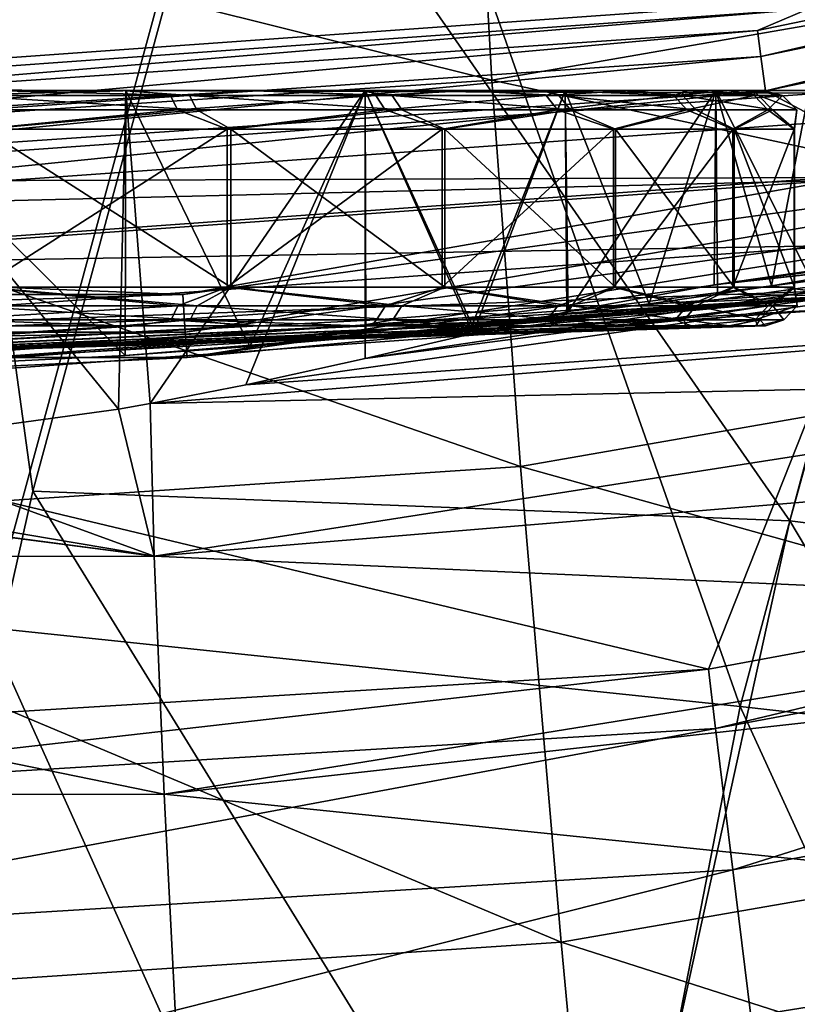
# Model space of a CAD drawing. Header units: metres. Extents: x -105 to 105, y -117 to 62.
# Tile 228 of 256: x 1.14 to 3.14, y -25.89 to -23.35. Entities that reach past the tile are written whole.
import ezdxf

# ---------------------------------------------------------------- set-up
doc = ezdxf.new("R2010")
doc.units = ezdxf.units.M
doc.layers.add('solid_509432_AD150_SW0001', color=7, linetype='CONTINUOUS')
doc.layers.add('solid_509432_AD150_SW0001_01', color=7, linetype='CONTINUOUS')

msp = doc.modelspace()

# ---------------------------------------------------------------- linework, layer by layer
at = {"layer": 'solid_509432_AD150_SW0001'}
for points in [[(1.054143, -24.916828, -12.975058), (1.867287, -21.92874, -13.026468), (-1.867697, -21.926886, -13.0265)], [(3.034908, -23.380598, 48.595104), (0, -23.65522, 48.517746), (0, -23.588192, 48.595104)], [(3.034908, -23.380598, 48.595104), (3.044035, -23.447001, 48.517746), (0, -23.65522, 48.517746)], [(3.044035, -23.447001, 48.517746), (0, -23.744352, 48.467426), (0, -23.65522, 48.517746)], [(3.197893, -23.541838, 46.662922), (0, -23.529831, 46.700001), (0, -23.770555, 46.662922)], [(3.229091, -23.75882, 46.554565), (0, -23.770555, 46.662922), (0, -23.989769, 46.554565)], [(3.254173, -23.933268, 46.385056), (0, -23.989769, 46.554565), (0, -24.16601, 46.385056)], [(3.270795, -24.048882, 46.170223), (0, -24.16601, 46.385056), (0, -24.282812, 46.170223)], [(1.567895, -24.221807, 48.63723), (0, -24.297359, 48.752617), (-1.567895, -24.221807, 48.63723)], [(2.908914, -25.024267, 22.972094), (0, -24.329254, 45.930386), (0, -25.201939, 22.972094)], [(1.482919, -24.73332, 60.026112), (-1.476797, -24.73494, 60.028786), (-1.391588, -24.354956, 58.887001)], [(1.482919, -24.73332, 60.026112), (-1.391588, -24.354956, 58.887001), (-0.703309, -24.44894, 59.12299)], [(1.509382, -25.345251, 61.112061), (-1.503172, -25.347099, 61.114052), (-1.476797, -24.73494, 60.028786)], [(1.482919, -24.73332, 60.026112), (1.509382, -25.345251, 61.112061), (-1.476797, -24.73494, 60.028786)], [(0, -25.355053, 21.834509), (2.908914, -25.024267, 22.972094), (0, -25.201939, 22.972094)], [(2.927549, -25.176245, 21.834509), (0, -25.355053, 21.834509), (0, -25.721998, 20.746897)], [(1.550176, -26.152752, 62.061127), (-1.543805, -26.154625, 62.062462), (-1.503172, -25.347099, 61.114052)], [(1.509382, -25.345251, 61.112061), (1.550176, -26.152752, 62.061127), (-1.503172, -25.347099, 61.114052)], [(2.972207, -25.540462, 20.746897), (0, -25.721998, 20.746897), (0, -26.289343, 19.749065)]]:
    msp.add_3dface(points, dxfattribs=at)
at = {"layer": 'solid_509432_AD150_SW0001_01'}
for points in [[(1.560201, 19.454649, 71.878479), (-0.001912, 19.454506, 71.878471), (0, -90.568039, 71.879997)], [(1.560201, 19.454649, 71.878479), (0, -90.568039, 71.879997), (6.716792, -90.563103, 71.851799)], [(3.113525, 19.27993, 71.87394), (1.560201, 19.454649, 71.878479), (6.716792, -90.563103, 71.851799)], [(4.649279, 18.989752, 71.866493), (3.113525, 19.27993, 71.87394), (6.716792, -90.563103, 71.851799)], [(0, -16.070114, -16.014524), (1.702939, -22.604351, -15.896613), (1.171235, -24.565695, -15.861222)], [(0, -16.070114, -16.014524), (1.171235, -24.565695, -15.861222), (0.74289, -26.477938, -15.826716)], [(1.476007, -20.994768, 46.700001), (-1.476007, -20.994768, 46.700001), (0, -23.529831, 46.700001)], [(1.476007, -20.994768, 46.700001), (0, -23.529831, 46.700001), (3.160624, -23.303995, 46.700001)], [(2.990987, -25.119766, -12.855648), (1.867287, -21.92874, -13.026468), (1.054143, -24.916828, -12.975058)], [(2.990987, -25.119766, -12.855648), (3.758885, -22.245178, -12.898571), (1.867287, -21.92874, -13.026468)], [(0, -23.551132, 48.690189), (2.797489, -21.99872, 55.395569), (2.838291, -21.978394, 55.467503)], [(3.166666, -23.324648, 48.690189), (0, -23.551132, 48.690189), (2.838291, -21.978394, 55.467503)], [(0, -23.551132, 48.690189), (2.745423, -22.018862, 55.331375), (2.797489, -21.99872, 55.395569)], [(0, -23.551132, 48.690189), (2.683679, -22.038151, 55.276779), (2.745423, -22.018862, 55.331375)], [(0, -23.551132, 48.690189), (2.614146, -22.05596, 55.233242), (2.683679, -22.038151, 55.276779)], [(0, -23.551132, 48.690189), (2.553955, -22.073238, 55.185501), (2.614146, -22.05596, 55.233242)], [(0, -23.551132, 48.690189), (2.516122, -22.091616, 55.118355), (2.553955, -22.073238, 55.185501)], [(0, -23.551132, 48.690189), (2.400264, -22.164988, 54.826954), (2.516122, -22.091616, 55.118355)], [(0, -23.551132, 48.690189), (2.250881, -22.238012, 54.551418), (2.400264, -22.164988, 54.826954)], [(0, -23.551132, 48.690189), (2.07053, -22.308815, 54.296093), (2.250881, -22.238012, 54.551418)], [(2.990987, -25.119766, -12.855648), (4.884105, -25.332384, -12.55035), (3.758885, -22.245178, -12.898571)], [(0, -23.551132, 48.690189), (1.862399, -22.375528, 54.0648), (2.07053, -22.308815, 54.296093)], [(3.74913, -22.364227, -15.809042), (3.118599, -24.641815, -15.771033), (1.702939, -22.604351, -15.896613)], [(5.042285, -24.881226, -15.508068), (3.118599, -24.641815, -15.771033), (3.74913, -22.364227, -15.809042)], [(0, -23.551132, 48.690189), (1.63015, -22.436407, 53.860714), (1.862399, -22.375528, 54.0648)], [(0, -23.551132, 48.690189), (1.377692, -22.489929, 53.686272), (1.63015, -22.436407, 53.860714)], [(0, -23.551132, 48.690189), (0.827902, -22.570164, 53.432644), (1.377692, -22.489929, 53.686272)], [(3.118599, -24.641815, -15.771033), (1.171235, -24.565695, -15.861222), (1.702939, -22.604351, -15.896613)], [(2.311, -22.774572, 20.807127), (2.351644, -23.508005, 19.22875), (0.00105, -22.921291, 20.831833)], [(4.752477, -23.090216, 19.193354), (2.351644, -23.508005, 19.22875), (2.311, -22.774572, 20.807127)], [(3.034908, -23.380598, 48.595104), (3.166666, -23.324648, 48.690189), (6.013282, -22.761684, 48.595104)], [(3.034908, -23.380598, 48.595104), (6.013282, -22.761684, 48.595104), (3.044035, -23.447001, 48.517746)], [(6.013282, -22.761684, 48.595104), (6.031366, -22.826227, 48.517746), (3.044035, -23.447001, 48.517746)], [(3.044035, -23.447001, 48.517746), (6.031366, -22.826227, 48.517746), (3.056172, -23.535303, 48.467426)], [(6.031366, -22.826227, 48.517746), (6.055414, -22.912054, 48.467426), (3.056172, -23.535303, 48.467426)], [(2.351644, -23.508005, 19.22875), (0.000586, -23.662607, 19.26162), (0.00105, -22.921291, 20.831833)], [(3.056172, -23.535303, 48.467426), (6.055414, -22.912054, 48.467426), (3.206673, -23.615896, 48.450001)], [(4.752477, -23.090216, 19.193354), (4.933266, -24.065207, 17.756025), (2.351644, -23.508005, 19.22875)], [(3.197893, -23.541838, 46.662922), (3.160624, -23.303995, 46.700001), (0, -23.529831, 46.700001)], [(0, -23.588192, 48.595104), (0, -23.551132, 48.690189), (3.166666, -23.324648, 48.690189)], [(3.034908, -23.380598, 48.595104), (0, -23.588192, 48.595104), (3.166666, -23.324648, 48.690189)], [(3.044035, -23.447001, 48.517746), (3.056172, -23.535303, 48.467426), (0, -23.744352, 48.467426)], [(2.351644, -23.508005, 19.22875), (2.425377, -24.502096, 17.801447), (0.000586, -23.662607, 19.26162)], [(4.933266, -24.065207, 17.756025), (2.425377, -24.502096, 17.801447), (2.351644, -23.508005, 19.22875)], [(3.056172, -23.535303, 48.467426), (3.206673, -23.615896, 48.450001), (0, -23.84511, 48.450001)], [(3.056172, -23.535303, 48.467426), (0, -23.84511, 48.450001), (0, -23.744352, 48.467426)], [(1.391582, -24.354958, 58.887005), (0.703296, -24.448942, 59.12299), (0.723221, -23.534548, 59.118507)], [(0.723221, -23.534548, 52.781494), (0.721632, -24.25086, 52.781128), (1.409155, -24.216822, 53.021385)], [(0.723221, -23.534548, 52.781494), (1.409155, -24.216822, 53.021385), (1.410115, -23.534548, 53.021847)], [(1.398494, -23.534548, 58.66048), (1.410115, -23.534548, 58.878151), (0.723221, -23.534548, 59.118507)], [(1.391582, -24.354958, 58.887005), (0.723221, -23.534548, 59.118507), (1.410115, -23.534548, 58.878151)], [(1.061587, -23.534548, 58.809288), (1.398494, -23.534548, 58.66048), (0.723221, -23.534548, 59.118507)], [(0.750578, -23.534548, 52.993797), (0.723221, -23.534548, 52.781494), (1.410115, -23.534548, 53.021847)], [(1.101435, -23.534548, 53.105824), (0.750578, -23.534548, 52.993797), (1.410115, -23.534548, 53.021847)], [(0.931014, -23.547945, 52.993107), (1.101435, -23.534548, 53.105824), (1.436231, -23.534548, 53.259323)], [(1.525441, -23.547945, 53.251293), (0.931014, -23.547945, 52.993107), (1.436231, -23.534548, 53.259323)], [(0.984812, -23.547945, 58.889412), (1.57443, -23.547945, 58.620426), (1.061587, -23.534548, 58.809288)], [(1.57443, -23.547945, 58.620426), (1.398494, -23.534548, 58.66048), (1.061587, -23.534548, 58.809288)], [(1.436231, -23.534548, 53.259323), (1.101435, -23.534548, 53.105824), (1.410115, -23.534548, 53.021847)], [(1.473076, -24.340256, 58.846989), (1.391582, -24.354958, 58.887005), (1.410115, -23.534548, 58.878151)], [(1.398494, -23.534548, 58.66048), (1.715009, -23.534548, 58.472149), (1.410115, -23.534548, 58.878151)], [(1.57443, -23.547945, 58.620426), (1.715009, -23.534548, 58.472149), (1.398494, -23.534548, 58.66048)], [(1.410115, -23.534548, 53.021847), (1.409155, -24.216822, 53.021385), (1.729464, -24.193329, 53.198372)], [(1.410115, -23.534548, 53.021847), (1.729464, -24.193329, 53.198372), (2.026354, -23.534548, 53.409058)], [(2.006516, -23.534548, 58.24704), (2.026354, -23.534548, 58.490944), (1.410115, -23.534548, 58.878151)], [(1.473076, -24.340256, 58.846989), (1.410115, -23.534548, 58.878151), (2.026354, -23.534548, 58.490944)], [(1.715009, -23.534548, 58.472149), (2.006516, -23.534548, 58.24704), (1.410115, -23.534548, 58.878151)], [(1.436231, -23.534548, 53.259323), (1.410115, -23.534548, 53.021847), (2.026354, -23.534548, 53.409058)], [(1.750084, -23.534548, 53.452061), (1.436231, -23.534548, 53.259323), (2.026354, -23.534548, 53.409058)], [(1.525441, -23.547945, 53.251293), (1.436231, -23.534548, 53.259323), (1.750084, -23.534548, 53.452061)], [(1.719004, -24.291925, 58.708176), (1.473076, -24.340256, 58.846989), (2.026354, -23.534548, 58.490944)], [(2.0532, -23.547945, 53.627422), (1.525441, -23.547945, 53.251293), (1.750084, -23.534548, 53.452061)], [(1.57443, -23.547945, 58.620426), (2.095237, -23.547945, 58.234726), (1.715009, -23.534548, 58.472149)], [(2.095237, -23.547945, 58.234726), (2.006516, -23.534548, 58.24704), (1.715009, -23.534548, 58.472149)], [(2.025709, -24.224825, 58.491455), (1.719004, -24.291925, 58.708176), (2.026354, -23.534548, 58.490944)], [(2.026354, -23.534548, 53.409058), (1.729464, -24.193329, 53.198372), (2.028039, -24.166958, 53.410404)], [(2.038418, -23.534548, 53.681225), (1.750084, -23.534548, 53.452061), (2.026354, -23.534548, 53.409058)], [(2.0532, -23.547945, 53.627422), (1.750084, -23.534548, 53.452061), (2.038418, -23.534548, 53.681225)], [(2.006516, -23.534548, 58.24704), (2.268764, -23.534548, 57.988434), (2.026354, -23.534548, 58.490944)], [(2.095237, -23.547945, 58.234726), (2.268764, -23.534548, 57.988434), (2.006516, -23.534548, 58.24704)], [(2.303801, -24.160065, 58.242378), (2.025709, -24.224825, 58.491455), (2.026354, -23.534548, 58.490944)], [(2.026354, -23.534548, 53.409058), (2.028039, -24.166958, 53.410404), (2.301356, -24.138924, 53.655167)], [(2.026354, -23.534548, 53.409058), (2.301356, -24.138924, 53.655167), (2.540943, -23.534548, 53.923645)], [(2.497928, -23.534548, 57.7001), (2.540943, -23.534548, 57.976353), (2.026354, -23.534548, 58.490944)], [(2.303801, -24.160065, 58.242378), (2.026354, -23.534548, 58.490944), (2.540943, -23.534548, 57.976353)], [(2.268764, -23.534548, 57.988434), (2.497928, -23.534548, 57.7001), (2.026354, -23.534548, 58.490944)], [(2.038418, -23.534548, 53.681225), (2.026354, -23.534548, 53.409058), (2.540943, -23.534548, 53.923645)], [(2.297027, -23.534548, 53.94347), (2.038418, -23.534548, 53.681225), (2.540943, -23.534548, 53.923645)], [(2.0532, -23.547945, 53.627422), (2.038418, -23.534548, 53.681225), (2.297027, -23.534548, 53.94347)], [(2.491224, -23.547945, 54.105061), (2.0532, -23.547945, 53.627422), (2.297027, -23.534548, 53.94347)], [(2.095237, -23.547945, 58.234726), (2.524473, -23.547945, 57.749176), (2.268764, -23.534548, 57.988434)], [(2.524473, -23.547945, 57.749176), (2.497928, -23.534548, 57.7001), (2.268764, -23.534548, 57.988434)], [(2.52214, -23.534548, 54.234978), (2.297027, -23.534548, 53.94347), (2.540943, -23.534548, 53.923645)], [(2.491224, -23.547945, 54.105061), (2.297027, -23.534548, 53.94347), (2.52214, -23.534548, 54.234978)], [(2.540943, -23.534548, 53.923645), (2.301356, -24.138924, 53.655167), (2.545219, -24.110628, 53.92902)], [(2.548313, -24.10363, 57.967079), (2.303801, -24.160065, 58.242378), (2.540943, -23.534548, 57.976353)], [(2.491224, -23.547945, 54.105061), (2.52214, -23.534548, 54.234978), (2.710475, -23.534548, 54.551495)], [(2.820369, -23.547945, 54.66333), (2.491224, -23.547945, 54.105061), (2.710475, -23.534548, 54.551495)], [(2.497928, -23.534548, 57.7001), (2.690667, -23.534548, 57.386246), (2.540943, -23.534548, 57.976353)], [(2.843377, -23.547945, 57.184994), (2.690667, -23.534548, 57.386246), (2.497928, -23.534548, 57.7001)], [(2.524473, -23.547945, 57.749176), (2.843377, -23.547945, 57.184994), (2.497928, -23.534548, 57.7001)], [(2.710475, -23.534548, 54.551495), (2.52214, -23.534548, 54.234978), (2.540943, -23.534548, 53.923645)], [(2.540943, -23.534548, 53.923645), (2.545219, -24.110628, 53.92902), (2.756623, -24.083412, 54.228508)], [(2.540943, -23.534548, 53.923645), (2.756623, -24.083412, 54.228508), (2.928152, -23.534548, 54.539886)], [(2.84417, -23.534548, 57.051449), (2.928152, -23.534548, 57.360115), (2.540943, -23.534548, 57.976353)], [(2.548313, -24.10363, 57.967079), (2.540943, -23.534548, 57.976353), (2.928152, -23.534548, 57.360115)], [(2.690667, -23.534548, 57.386246), (2.84417, -23.534548, 57.051449), (2.540943, -23.534548, 57.976353)], [(2.710475, -23.534548, 54.551495), (2.540943, -23.534548, 53.923645), (2.928152, -23.534548, 54.539886)], [(2.548313, -24.10363, 57.967079), (2.928152, -23.534548, 57.360115), (2.9242, -24.034885, 57.368294)], [(2.843377, -23.547945, 57.184994), (2.84417, -23.534548, 57.051449), (2.690667, -23.534548, 57.386246)], [(2.859284, -23.534548, 54.888405), (2.710475, -23.534548, 54.551495), (2.928152, -23.534548, 54.539886)], [(2.820369, -23.547945, 54.66333), (2.710475, -23.534548, 54.551495), (2.859284, -23.534548, 54.888405)], [(2.928152, -23.534548, 54.539886), (2.756623, -24.083412, 54.228508), (2.932745, -24.058586, 54.549461)], [(2.820369, -23.547945, 54.66333), (2.859284, -23.534548, 54.888405), (2.966399, -23.534548, 55.240795)], [(3.026251, -23.547945, 55.277836), (2.820369, -23.547945, 54.66333), (2.966399, -23.534548, 55.240795)], [(2.843377, -23.547945, 57.184994), (3.038012, -23.547945, 56.566833), (2.84417, -23.534548, 57.051449)], [(2.84417, -23.534548, 57.051449), (2.956198, -23.534548, 56.700592), (2.928152, -23.534548, 57.360115)], [(3.038012, -23.547945, 56.566833), (2.956198, -23.534548, 56.700592), (2.84417, -23.534548, 57.051449)], [(2.966399, -23.534548, 55.240795), (2.859284, -23.534548, 54.888405), (2.928152, -23.534548, 54.539886)], [(2.928152, -23.534548, 57.360115), (3.166452, -24.008457, 56.682175), (2.9242, -24.034885, 57.368294)], [(2.928152, -23.534548, 54.539886), (2.932745, -24.058586, 54.549461), (3.071387, -24.037313, 54.887417)], [(2.928152, -23.534548, 54.539886), (3.071387, -24.037313, 54.887417), (3.168508, -23.534548, 55.22678)], [(3.168508, -23.534548, 56.673222), (3.166452, -24.008457, 56.682175), (2.928152, -23.534548, 57.360115)], [(3.168508, -23.534548, 55.22678), (3.168508, -23.534548, 56.673222), (2.928152, -23.534548, 57.360115)], [(3.025118, -23.534548, 56.338787), (3.168508, -23.534548, 55.22678), (2.928152, -23.534548, 57.360115)], [(2.956198, -23.534548, 56.700592), (3.025118, -23.534548, 56.338787), (2.928152, -23.534548, 57.360115)], [(2.966399, -23.534548, 55.240795), (2.928152, -23.534548, 54.539886), (3.168508, -23.534548, 55.22678)], [(3.038012, -23.547945, 56.566833), (3.025118, -23.534548, 56.338787), (2.956198, -23.534548, 56.700592)], [(3.030256, -23.534548, 55.603527), (2.966399, -23.534548, 55.240795), (3.168508, -23.534548, 55.22678)], [(3.026251, -23.547945, 55.277836), (2.966399, -23.534548, 55.240795), (3.030256, -23.534548, 55.603527)], [(3.025118, -23.534548, 56.338787), (3.049925, -23.534548, 55.971313), (3.168508, -23.534548, 55.22678)], [(3.099871, -23.547945, 55.921715), (3.049925, -23.534548, 55.971313), (3.025118, -23.534548, 56.338787)], [(3.038012, -23.547945, 56.566833), (3.099871, -23.547945, 55.921715), (3.025118, -23.534548, 56.338787)], [(3.099871, -23.547945, 55.921715), (3.026251, -23.547945, 55.277836), (3.030256, -23.534548, 55.603527)], [(3.049925, -23.534548, 55.971313), (3.030256, -23.534548, 55.603527), (3.168508, -23.534548, 55.22678)], [(3.099871, -23.547945, 55.921715), (3.030256, -23.534548, 55.603527), (3.049925, -23.534548, 55.971313)], [(3.168508, -23.534548, 55.22678), (3.071387, -24.037313, 54.887417), (3.171146, -24.020523, 55.23843)], [(3.197893, -23.541838, 46.662922), (0, -23.770555, 46.662922), (3.229091, -23.75882, 46.554565)], [(0.942014, -23.584595, 52.958168), (0.931014, -23.547945, 52.993107), (1.525441, -23.547945, 53.251293)], [(1.543466, -23.584595, 53.219402), (0.942014, -23.584595, 52.958168), (1.525441, -23.547945, 53.251293)], [(1.593033, -23.584595, 58.651978), (1.57443, -23.547945, 58.620426), (0.984812, -23.547945, 58.889412)], [(0.996448, -23.584595, 58.924145), (1.593033, -23.584595, 58.651978), (0.984812, -23.547945, 58.889412)], [(1.543466, -23.584595, 53.219402), (1.525441, -23.547945, 53.251293), (2.0532, -23.547945, 53.627422)], [(2.07746, -23.584595, 53.599979), (1.543466, -23.584595, 53.219402), (2.0532, -23.547945, 53.627422)], [(2.119994, -23.584595, 58.261723), (2.095237, -23.547945, 58.234726), (1.57443, -23.547945, 58.620426)], [(1.593033, -23.584595, 58.651978), (2.119994, -23.584595, 58.261723), (1.57443, -23.547945, 58.620426)], [(2.07746, -23.584595, 53.599979), (2.0532, -23.547945, 53.627422), (2.491224, -23.547945, 54.105061)], [(2.520659, -23.584595, 54.08326), (2.07746, -23.584595, 53.599979), (2.491224, -23.547945, 54.105061)], [(2.554301, -23.584595, 57.770435), (2.524473, -23.547945, 57.749176), (2.095237, -23.547945, 58.234726)], [(2.119994, -23.584595, 58.261723), (2.554301, -23.584595, 57.770435), (2.095237, -23.547945, 58.234726)], [(2.520659, -23.584595, 54.08326), (2.491224, -23.547945, 54.105061), (2.820369, -23.547945, 54.66333)], [(2.853694, -23.584595, 54.648129), (2.520659, -23.584595, 54.08326), (2.820369, -23.547945, 54.66333)], [(2.876973, -23.584595, 57.199585), (2.843377, -23.547945, 57.184994), (2.524473, -23.547945, 57.749176)], [(2.554301, -23.584595, 57.770435), (2.876973, -23.584595, 57.199585), (2.524473, -23.547945, 57.749176)], [(2.853694, -23.584595, 54.648129), (2.820369, -23.547945, 54.66333), (3.026251, -23.547945, 55.277836)], [(3.073908, -23.584595, 56.574123), (3.038012, -23.547945, 56.566833), (2.843377, -23.547945, 57.184994)], [(2.876973, -23.584595, 57.199585), (3.073908, -23.584595, 56.574123), (2.843377, -23.547945, 57.184994)], [(3.062008, -23.584595, 55.269894), (2.853694, -23.584595, 54.648129), (3.026251, -23.547945, 55.277836)], [(3.062008, -23.584595, 55.269894), (3.026251, -23.547945, 55.277836), (3.099871, -23.547945, 55.921715)], [(3.136498, -23.584595, 55.921383), (3.099871, -23.547945, 55.921715), (3.038012, -23.547945, 56.566833)], [(3.073908, -23.584595, 56.574123), (3.136498, -23.584595, 55.921383), (3.038012, -23.547945, 56.566833)], [(3.136498, -23.584595, 55.921383), (3.062008, -23.584595, 55.269894), (3.099871, -23.547945, 55.921715)], [(1.543466, -23.584595, 53.219402), (1.03549, -23.634548, 52.97506), (0.942014, -23.584595, 52.958168)], [(0.996448, -23.584595, 58.924145), (1.045265, -23.634548, 58.921516), (1.593033, -23.584595, 58.651978)], [(1.543466, -23.584595, 53.219402), (1.671515, -23.634548, 53.280067), (1.03549, -23.634548, 52.97506)], [(1.593033, -23.584595, 58.651978), (1.045265, -23.634548, 58.921516), (1.680283, -23.634548, 58.614422)], [(2.07746, -23.584595, 53.599979), (1.671515, -23.634548, 53.280067), (1.543466, -23.584595, 53.219402)], [(1.593033, -23.584595, 58.651978), (1.680283, -23.634548, 58.614422), (2.119994, -23.584595, 58.261723)], [(2.07746, -23.584595, 53.599979), (2.223722, -23.634548, 53.718956), (1.671515, -23.634548, 53.280067)], [(2.119994, -23.584595, 58.261723), (1.680283, -23.634548, 58.614422), (2.231045, -23.634548, 58.173721)], [(2.520659, -23.584595, 54.08326), (2.223722, -23.634548, 53.718956), (2.07746, -23.584595, 53.599979)], [(2.119994, -23.584595, 58.261723), (2.231045, -23.634548, 58.173721), (2.554301, -23.584595, 57.770435)], [(2.520659, -23.584595, 54.08326), (2.664423, -23.634548, 54.269718), (2.223722, -23.634548, 53.718956)], [(2.554301, -23.584595, 57.770435), (2.231045, -23.634548, 58.173721), (2.669932, -23.634548, 57.621513)], [(2.853694, -23.584595, 54.648129), (2.664423, -23.634548, 54.269718), (2.520659, -23.584595, 54.08326)], [(2.554301, -23.584595, 57.770435), (2.669932, -23.634548, 57.621513), (2.876973, -23.584595, 57.199585)], [(2.853694, -23.584595, 54.648129), (2.971518, -23.634548, 54.904736), (2.664423, -23.634548, 54.269718)], [(2.876973, -23.584595, 57.199585), (2.669932, -23.634548, 57.621513), (2.974939, -23.634548, 56.985489)], [(3.062008, -23.584595, 55.269894), (2.971518, -23.634548, 54.904736), (2.853694, -23.584595, 54.648129)], [(2.876973, -23.584595, 57.199585), (2.974939, -23.634548, 56.985489), (3.073908, -23.584595, 56.574123)], [(3.062008, -23.584595, 55.269894), (3.12961, -23.634548, 55.592167), (2.971518, -23.634548, 54.904736)], [(3.073908, -23.584595, 56.574123), (2.974939, -23.634548, 56.985489), (3.130769, -23.634548, 56.297543)], [(3.136498, -23.584595, 55.921383), (3.12961, -23.634548, 55.592167), (3.062008, -23.584595, 55.269894)], [(3.073908, -23.584595, 56.574123), (3.130769, -23.634548, 56.297543), (3.136498, -23.584595, 55.921383)], [(3.136498, -23.584595, 55.921383), (3.130769, -23.634548, 56.297543), (3.12961, -23.634548, 55.592167)], [(3.206673, -23.615896, 48.450001), (3.230384, -23.766314, 48.450001), (0, -23.84511, 48.450001)], [(1.03549, -24.040613, 52.97506), (1.03549, -23.634548, 52.97506), (1.671515, -23.634548, 53.280067)], [(1.671515, -24.040613, 53.280067), (1.03549, -24.040613, 52.97506), (1.671515, -23.634548, 53.280067)], [(1.680283, -24.040613, 58.614422), (1.680283, -23.634548, 58.614422), (1.045265, -23.634548, 58.921516)], [(1.045265, -24.040613, 58.921516), (1.680283, -24.040613, 58.614422), (1.045265, -23.634548, 58.921516)], [(4.641397, -23.63563, 48.473087), (1.556799, -24.059599, 48.473087), (3.230384, -23.766314, 48.450001)], [(1.563468, -24.157101, 48.538879), (1.556799, -24.059599, 48.473087), (4.641397, -23.63563, 48.473087)], [(4.661281, -23.731316, 48.538879), (1.563468, -24.157101, 48.538879), (4.641397, -23.63563, 48.473087)], [(1.671515, -24.040613, 53.280067), (1.671515, -23.634548, 53.280067), (2.223722, -23.634548, 53.718956)], [(2.223722, -24.040613, 53.718956), (1.671515, -24.040613, 53.280067), (2.223722, -23.634548, 53.718956)], [(2.231045, -24.040613, 58.173721), (2.231045, -23.634548, 58.173721), (1.680283, -23.634548, 58.614422)], [(1.680283, -24.040613, 58.614422), (2.231045, -24.040613, 58.173721), (1.680283, -23.634548, 58.614422)], [(2.223722, -24.040613, 53.718956), (2.223722, -23.634548, 53.718956), (2.664423, -23.634548, 54.269718)], [(2.664423, -24.040613, 54.269718), (2.223722, -24.040613, 53.718956), (2.664423, -23.634548, 54.269718)], [(2.669932, -24.040613, 57.621513), (2.669932, -23.634548, 57.621513), (2.231045, -23.634548, 58.173721)], [(2.231045, -24.040613, 58.173721), (2.669932, -24.040613, 57.621513), (2.231045, -23.634548, 58.173721)], [(2.664423, -24.040613, 54.269718), (2.664423, -23.634548, 54.269718), (2.971518, -23.634548, 54.904736)], [(2.971518, -24.040613, 54.904736), (2.664423, -24.040613, 54.269718), (2.971518, -23.634548, 54.904736)], [(2.974939, -24.040613, 56.985489), (2.974939, -23.634548, 56.985489), (2.669932, -23.634548, 57.621513)], [(2.669932, -24.040613, 57.621513), (2.974939, -24.040613, 56.985489), (2.669932, -23.634548, 57.621513)], [(2.971518, -24.040613, 54.904736), (2.971518, -23.634548, 54.904736), (3.12961, -23.634548, 55.592167)], [(3.12961, -24.040613, 55.592167), (2.971518, -24.040613, 54.904736), (3.12961, -23.634548, 55.592167)], [(3.130769, -24.040613, 56.297543), (3.130769, -23.634548, 56.297543), (2.974939, -23.634548, 56.985489)], [(2.974939, -24.040613, 56.985489), (3.130769, -24.040613, 56.297543), (2.974939, -23.634548, 56.985489)], [(3.12961, -24.040613, 55.592167), (3.12961, -23.634548, 55.592167), (3.130769, -23.634548, 56.297543)], [(3.130769, -24.040613, 56.297543), (3.12961, -24.040613, 55.592167), (3.130769, -23.634548, 56.297543)], [(2.425377, -24.502096, 17.801447), (0.000314, -24.664015, 17.843565), (0.000586, -23.662607, 19.26162)], [(1.567895, -24.221807, 48.63723), (1.563468, -24.157101, 48.538879), (4.661281, -23.731316, 48.538879)], [(4.674477, -23.794819, 48.63723), (1.567895, -24.221807, 48.63723), (4.661281, -23.731316, 48.538879)], [(3.229091, -23.75882, 46.554565), (0, -23.989769, 46.554565), (3.254173, -23.933268, 46.385056)], [(0, -23.84511, 48.450001), (3.230384, -23.766314, 48.450001), (0, -23.99737, 48.450001)], [(1.556799, -24.059599, 48.473087), (0, -23.99737, 48.450001), (3.230384, -23.766314, 48.450001)], [(4.674477, -23.794819, 48.63723), (3.272866, -24.063278, 48.752617), (1.567895, -24.221807, 48.63723)], [(2.025709, -24.224825, 58.491455), (4.37618, -23.872744, 58.44315), (4.375885, -23.916382, 58.694889)], [(2.303801, -24.160065, 58.242378), (4.37618, -23.872744, 58.44315), (2.025709, -24.224825, 58.491455)], [(2.548313, -24.10363, 57.967079), (4.37618, -23.872744, 58.44315), (2.303801, -24.160065, 58.242378)], [(2.548313, -24.10363, 57.967079), (2.9242, -24.034885, 57.368294), (4.37618, -23.872744, 58.44315)], [(4.37618, -23.872744, 58.44315), (2.9242, -24.034885, 57.368294), (3.662088, -23.927523, 57.393883)], [(1.719004, -24.291925, 58.708176), (4.375885, -23.916382, 58.694889), (4.3867, -24.10535, 59.438473)], [(2.025709, -24.224825, 58.491455), (4.375885, -23.916382, 58.694889), (1.719004, -24.291925, 58.708176)], [(3.254173, -23.933268, 46.385056), (0, -24.16601, 46.385056), (3.270795, -24.048882, 46.170223)], [(3.662088, -23.927523, 57.393883), (2.9242, -24.034885, 57.368294), (3.166452, -24.008457, 56.682175)], [(1.556799, -24.059599, 48.473087), (-1.556799, -24.059599, 48.473087), (0, -23.99737, 48.450001)], [(1.543949, -24.088825, 53.218548), (0.942309, -24.088825, 52.957233), (1.03549, -24.040613, 52.97506)], [(0.99676, -24.088825, 58.925076), (1.593531, -24.088825, 58.652824), (1.045265, -24.040613, 58.921516)], [(1.543949, -24.088825, 53.218548), (1.03549, -24.040613, 52.97506), (1.671515, -24.040613, 53.280067)], [(1.593531, -24.088825, 58.652824), (1.680283, -24.040613, 58.614422), (1.045265, -24.040613, 58.921516)], [(2.07811, -24.088825, 53.599243), (1.543949, -24.088825, 53.218548), (1.671515, -24.040613, 53.280067)], [(1.593531, -24.088825, 58.652824), (2.120657, -24.088825, 58.262447), (1.680283, -24.040613, 58.614422)], [(2.07811, -24.088825, 53.599243), (1.671515, -24.040613, 53.280067), (2.223722, -24.040613, 53.718956)], [(2.120657, -24.088825, 58.262447), (2.231045, -24.040613, 58.173721), (1.680283, -24.040613, 58.614422)], [(2.521448, -24.088825, 54.082676), (2.07811, -24.088825, 53.599243), (2.223722, -24.040613, 53.718956)], [(2.120657, -24.088825, 58.262447), (2.555101, -24.088825, 57.771004), (2.231045, -24.040613, 58.173721)], [(2.521448, -24.088825, 54.082676), (2.223722, -24.040613, 53.718956), (2.664423, -24.040613, 54.269718)], [(2.555101, -24.088825, 57.771004), (2.669932, -24.040613, 57.621513), (2.231045, -24.040613, 58.173721)], [(2.854587, -24.088825, 54.64772), (2.521448, -24.088825, 54.082676), (2.664423, -24.040613, 54.269718)], [(2.555101, -24.088825, 57.771004), (2.877874, -24.088825, 57.199978), (2.669932, -24.040613, 57.621513)], [(2.854587, -24.088825, 54.64772), (2.664423, -24.040613, 54.269718), (2.971518, -24.040613, 54.904736)], [(2.877874, -24.088825, 57.199978), (2.974939, -24.040613, 56.985489), (2.669932, -24.040613, 57.621513)], [(3.062967, -24.088825, 55.26968), (2.854587, -24.088825, 54.64772), (2.971518, -24.040613, 54.904736)], [(2.877874, -24.088825, 57.199978), (3.07487, -24.088825, 56.574318), (2.974939, -24.040613, 56.985489)], [(3.071387, -24.037313, 54.887417), (2.932745, -24.058586, 54.549461), (3.272866, -24.063278, 48.752617)], [(3.062967, -24.088825, 55.26968), (2.971518, -24.040613, 54.904736), (3.12961, -24.040613, 55.592167)], [(3.07487, -24.088825, 56.574318), (3.130769, -24.040613, 56.297543), (2.974939, -24.040613, 56.985489)], [(3.13748, -24.088825, 55.921375), (3.062967, -24.088825, 55.26968), (3.12961, -24.040613, 55.592167)], [(3.171146, -24.020523, 55.23843), (3.071387, -24.037313, 54.887417), (3.272866, -24.063278, 48.752617)], [(3.07487, -24.088825, 56.574318), (3.13748, -24.088825, 55.921375), (3.130769, -24.040613, 56.297543)], [(3.13748, -24.088825, 55.921375), (3.12961, -24.040613, 55.592167), (3.130769, -24.040613, 56.297543)], [(-1.563468, -24.157101, 48.538879), (-1.556799, -24.059599, 48.473087), (1.556799, -24.059599, 48.473087)], [(1.563468, -24.157101, 48.538879), (-1.563468, -24.157101, 48.538879), (1.556799, -24.059599, 48.473087)], [(3.270795, -24.048882, 46.170223), (0, -24.282812, 46.170223), (3.277405, -24.094851, 45.930386)], [(0, -24.262911, 52.700001), (0, -24.297359, 48.752617), (3.272866, -24.063278, 48.752617)], [(1.567895, -24.221807, 48.63723), (3.272866, -24.063278, 48.752617), (0, -24.297359, 48.752617)], [(0.721632, -24.25086, 52.781128), (0, -24.262911, 52.700001), (3.272866, -24.063278, 48.752617)], [(1.409155, -24.216822, 53.021385), (0.721632, -24.25086, 52.781128), (3.272866, -24.063278, 48.752617)], [(1.729464, -24.193329, 53.198372), (1.409155, -24.216822, 53.021385), (3.272866, -24.063278, 48.752617)], [(2.028039, -24.166958, 53.410404), (1.729464, -24.193329, 53.198372), (3.272866, -24.063278, 48.752617)], [(2.301356, -24.138924, 53.655167), (2.028039, -24.166958, 53.410404), (3.272866, -24.063278, 48.752617)], [(2.545219, -24.110628, 53.92902), (2.301356, -24.138924, 53.655167), (3.272866, -24.063278, 48.752617)], [(4.933266, -24.065207, 17.756025), (5.170272, -25.268431, 16.512932), (2.425377, -24.502096, 17.801447)], [(2.756623, -24.083412, 54.228508), (2.545219, -24.110628, 53.92902), (3.272866, -24.063278, 48.752617)], [(2.932745, -24.058586, 54.549461), (2.756623, -24.083412, 54.228508), (3.272866, -24.063278, 48.752617)], [(3.277405, -24.094851, 45.930386), (0, -24.329254, 45.930386), (2.908914, -25.024267, 22.972094)], [(0, -24.282812, 46.170223), (0, -24.329254, 45.930386), (3.277405, -24.094851, 45.930386)], [(0.932056, -24.125118, 52.989799), (0.942309, -24.088825, 52.957233), (1.543949, -24.088825, 53.218548)], [(1.527149, -24.125118, 53.248272), (0.932056, -24.125118, 52.989799), (1.543949, -24.088825, 53.218548)], [(0.985914, -24.125118, 58.892704), (1.576192, -24.125118, 58.623413), (0.99676, -24.088825, 58.925076)], [(1.576192, -24.125118, 58.623413), (1.593531, -24.088825, 58.652824), (0.99676, -24.088825, 58.925076)], [(1.527149, -24.125118, 53.248272), (1.543949, -24.088825, 53.218548), (2.07811, -24.088825, 53.599243)], [(2.055498, -24.125118, 53.624821), (1.527149, -24.125118, 53.248272), (2.07811, -24.088825, 53.599243)], [(1.576192, -24.125118, 58.623413), (2.097582, -24.125118, 58.237286), (1.593531, -24.088825, 58.652824)], [(2.097582, -24.125118, 58.237286), (2.120657, -24.088825, 58.262447), (1.593531, -24.088825, 58.652824)], [(2.055498, -24.125118, 53.624821), (2.07811, -24.088825, 53.599243), (2.521448, -24.088825, 54.082676)], [(2.494012, -24.125118, 54.102997), (2.055498, -24.125118, 53.624821), (2.521448, -24.088825, 54.082676)], [(2.097582, -24.125118, 58.237286), (2.527298, -24.125118, 57.75119), (2.120657, -24.088825, 58.262447)], [(2.527298, -24.125118, 57.75119), (2.555101, -24.088825, 57.771004), (2.120657, -24.088825, 58.262447)], [(2.494012, -24.125118, 54.102997), (2.521448, -24.088825, 54.082676), (2.854587, -24.088825, 54.64772)], [(2.823526, -24.125118, 54.661892), (2.494012, -24.125118, 54.102997), (2.854587, -24.088825, 54.64772)], [(2.527298, -24.125118, 57.75119), (2.846559, -24.125118, 57.186375), (2.555101, -24.088825, 57.771004)], [(2.846559, -24.125118, 57.186375), (2.877874, -24.088825, 57.199978), (2.555101, -24.088825, 57.771004)], [(2.823526, -24.125118, 54.661892), (2.854587, -24.088825, 54.64772), (3.062967, -24.088825, 55.26968)], [(3.029638, -24.125118, 55.277084), (2.823526, -24.125118, 54.661892), (3.062967, -24.088825, 55.26968)], [(2.846559, -24.125118, 57.186375), (3.041412, -24.125118, 56.567524), (2.877874, -24.088825, 57.199978)], [(3.041412, -24.125118, 56.567524), (3.07487, -24.088825, 56.574318), (2.877874, -24.088825, 57.199978)], [(3.277405, -24.094851, 45.930386), (2.908914, -25.024267, 22.972094), (5.788772, -24.490358, 22.972094)], [(3.029638, -24.125118, 55.277084), (3.062967, -24.088825, 55.26968), (3.13748, -24.088825, 55.921375)], [(3.10334, -24.125118, 55.921684), (3.029638, -24.125118, 55.277084), (3.13748, -24.088825, 55.921375)], [(3.041412, -24.125118, 56.567524), (3.10334, -24.125118, 55.921684), (3.07487, -24.088825, 56.574318)], [(3.10334, -24.125118, 55.921684), (3.13748, -24.088825, 55.921375), (3.07487, -24.088825, 56.574318)], [(1.473076, -24.340256, 58.846989), (4.3867, -24.10535, 59.438473), (4.403527, -24.277857, 59.917973)], [(1.719004, -24.291925, 58.708176), (4.3867, -24.10535, 59.438473), (1.473076, -24.340256, 58.846989)], [(1.401324, -24.140425, 58.665947), (1.063735, -24.140425, 58.815056), (0, -24.234549, 55.950001)], [(1.718478, -24.140425, 58.477234), (1.401324, -24.140425, 58.665947), (0, -24.234549, 55.950001)], [(2.010572, -24.140425, 58.251667), (1.718478, -24.140425, 58.477234), (0, -24.234549, 55.950001)], [(2.273349, -24.140425, 57.992538), (2.010572, -24.140425, 58.251667), (0, -24.234549, 55.950001)], [(2.502974, -24.140425, 57.703625), (2.273349, -24.140425, 57.992538), (0, -24.234549, 55.950001)], [(2.6961, -24.140425, 57.389137), (2.502974, -24.140425, 57.703625), (0, -24.234549, 55.950001)], [(2.849912, -24.140425, 57.053665), (2.6961, -24.140425, 57.389137), (0, -24.234549, 55.950001)], [(2.962165, -24.140425, 56.702099), (2.849912, -24.140425, 57.053665), (0, -24.234549, 55.950001)], [(3.031223, -24.140425, 56.339565), (2.962165, -24.140425, 56.702099), (0, -24.234549, 55.950001)], [(3.056079, -24.140425, 55.971352), (3.031223, -24.140425, 56.339565), (0, -24.234549, 55.950001)], [(3.036371, -24.140425, 55.602829), (3.056079, -24.140425, 55.971352), (0, -24.234549, 55.950001)], [(2.972385, -24.140425, 55.239365), (3.036371, -24.140425, 55.602829), (0, -24.234549, 55.950001)], [(2.865056, -24.140425, 54.886265), (2.972385, -24.140425, 55.239365), (0, -24.234549, 55.950001)], [(2.715947, -24.140425, 54.548676), (2.865056, -24.140425, 54.886265), (0, -24.234549, 55.950001)], [(2.527234, -24.140425, 54.231522), (2.715947, -24.140425, 54.548676), (0, -24.234549, 55.950001)], [(2.301668, -24.140425, 53.939426), (2.527234, -24.140425, 54.231522), (0, -24.234549, 55.950001)], [(2.042538, -24.140425, 53.676651), (2.301668, -24.140425, 53.939426), (0, -24.234549, 55.950001)], [(1.753624, -24.140425, 53.447025), (2.042538, -24.140425, 53.676651), (0, -24.234549, 55.950001)], [(1.439138, -24.140425, 53.253899), (1.753624, -24.140425, 53.447025), (0, -24.234549, 55.950001)], [(1.103666, -24.140425, 53.10009), (1.439138, -24.140425, 53.253899), (0, -24.234549, 55.950001)], [(1.527149, -24.125118, 53.248272), (1.103666, -24.140425, 53.10009), (0.932056, -24.125118, 52.989799)], [(0.985914, -24.125118, 58.892704), (1.063735, -24.140425, 58.815056), (1.401324, -24.140425, 58.665947)], [(0.985914, -24.125118, 58.892704), (1.401324, -24.140425, 58.665947), (1.576192, -24.125118, 58.623413)], [(1.527149, -24.125118, 53.248272), (1.439138, -24.140425, 53.253899), (1.103666, -24.140425, 53.10009)], [(1.576192, -24.125118, 58.623413), (1.401324, -24.140425, 58.665947), (1.718478, -24.140425, 58.477234)], [(1.527149, -24.125118, 53.248272), (1.753624, -24.140425, 53.447025), (1.439138, -24.140425, 53.253899)], [(2.055498, -24.125118, 53.624821), (1.753624, -24.140425, 53.447025), (1.527149, -24.125118, 53.248272)], [(1.576192, -24.125118, 58.623413), (1.718478, -24.140425, 58.477234), (2.010572, -24.140425, 58.251667)], [(1.576192, -24.125118, 58.623413), (2.010572, -24.140425, 58.251667), (2.097582, -24.125118, 58.237286)], [(2.055498, -24.125118, 53.624821), (2.042538, -24.140425, 53.676651), (1.753624, -24.140425, 53.447025)], [(2.097582, -24.125118, 58.237286), (2.010572, -24.140425, 58.251667), (2.273349, -24.140425, 57.992538)], [(2.494012, -24.125118, 54.102997), (2.301668, -24.140425, 53.939426), (2.042538, -24.140425, 53.676651)], [(2.494012, -24.125118, 54.102997), (2.042538, -24.140425, 53.676651), (2.055498, -24.125118, 53.624821)], [(2.097582, -24.125118, 58.237286), (2.273349, -24.140425, 57.992538), (2.527298, -24.125118, 57.75119)], [(2.527298, -24.125118, 57.75119), (2.273349, -24.140425, 57.992538), (2.502974, -24.140425, 57.703625)], [(2.494012, -24.125118, 54.102997), (2.527234, -24.140425, 54.231522), (2.301668, -24.140425, 53.939426)], [(2.823526, -24.125118, 54.661892), (2.527234, -24.140425, 54.231522), (2.494012, -24.125118, 54.102997)], [(2.527298, -24.125118, 57.75119), (2.502974, -24.140425, 57.703625), (2.6961, -24.140425, 57.389137)], [(2.823526, -24.125118, 54.661892), (2.715947, -24.140425, 54.548676), (2.527234, -24.140425, 54.231522)], [(2.527298, -24.125118, 57.75119), (2.6961, -24.140425, 57.389137), (2.846559, -24.125118, 57.186375)], [(2.846559, -24.125118, 57.186375), (2.6961, -24.140425, 57.389137), (2.849912, -24.140425, 57.053665)], [(2.823526, -24.125118, 54.661892), (2.865056, -24.140425, 54.886265), (2.715947, -24.140425, 54.548676)], [(3.029638, -24.125118, 55.277084), (2.865056, -24.140425, 54.886265), (2.823526, -24.125118, 54.661892)], [(2.846559, -24.125118, 57.186375), (2.849912, -24.140425, 57.053665), (2.962165, -24.140425, 56.702099)], [(2.846559, -24.125118, 57.186375), (2.962165, -24.140425, 56.702099), (3.041412, -24.125118, 56.567524)], [(3.029638, -24.125118, 55.277084), (2.972385, -24.140425, 55.239365), (2.865056, -24.140425, 54.886265)], [(3.041412, -24.125118, 56.567524), (2.962165, -24.140425, 56.702099), (3.031223, -24.140425, 56.339565)], [(3.029638, -24.125118, 55.277084), (3.036371, -24.140425, 55.602829), (2.972385, -24.140425, 55.239365)], [(3.10334, -24.125118, 55.921684), (3.036371, -24.140425, 55.602829), (3.029638, -24.125118, 55.277084)], [(3.041412, -24.125118, 56.567524), (3.031223, -24.140425, 56.339565), (3.056079, -24.140425, 55.971352)], [(3.10334, -24.125118, 55.921684), (3.056079, -24.140425, 55.971352), (3.036371, -24.140425, 55.602829)], [(3.041412, -24.125118, 56.567524), (3.056079, -24.140425, 55.971352), (3.10334, -24.125118, 55.921684)], [(-1.567895, -24.221807, 48.63723), (-1.563468, -24.157101, 48.538879), (1.563468, -24.157101, 48.538879)], [(1.567895, -24.221807, 48.63723), (-1.567895, -24.221807, 48.63723), (1.563468, -24.157101, 48.538879)], [(1.482919, -24.73332, 60.026112), (1.473076, -24.340256, 58.846989), (4.403527, -24.277857, 59.917973)], [(1.482919, -24.73332, 60.026112), (4.403527, -24.277857, 59.917973), (4.428119, -24.488106, 60.385395)], [(1.482919, -24.73332, 60.026112), (1.391582, -24.354958, 58.887005), (1.473076, -24.340256, 58.846989)], [(1.482919, -24.73332, 60.026112), (0.703296, -24.448942, 59.12299), (1.391582, -24.354958, 58.887005)], [(1.482919, -24.73332, 60.026112), (-0.703309, -24.44894, 59.12299), (0, -24.482317, 59.200001)], [(1.482919, -24.73332, 60.026112), (0, -24.482317, 59.200001), (0.703296, -24.448942, 59.12299)], [(1.482919, -24.73332, 60.026112), (4.428119, -24.488106, 60.385395), (4.478646, -24.866533, 61.047211)], [(2.927549, -25.176245, 21.834509), (5.788772, -24.490358, 22.972094), (2.908914, -25.024267, 22.972094)], [(2.927549, -25.176245, 21.834509), (5.825855, -24.638918, 21.834509), (5.788772, -24.490358, 22.972094)], [(2.425377, -24.502096, 17.801447), (2.529965, -25.726715, 16.568474), (0.000314, -24.664015, 17.843565)], [(5.170272, -25.268431, 16.512932), (2.529965, -25.726715, 16.568474), (2.425377, -24.502096, 17.801447)], [(2.619381, -26.917345, -15.733222), (0.74289, -26.477938, -15.826716), (1.171235, -24.565695, -15.861222)], [(3.118599, -24.641815, -15.771033), (2.619381, -26.917345, -15.733222), (1.171235, -24.565695, -15.861222)], [(4.567492, -27.078575, -15.476485), (2.619381, -26.917345, -15.733222), (3.118599, -24.641815, -15.771033)], [(2.927549, -25.176245, 21.834509), (2.972207, -25.540462, 20.746897), (5.825855, -24.638918, 21.834509)], [(2.972207, -25.540462, 20.746897), (5.914725, -24.994938, 20.746897), (5.825855, -24.638918, 21.834509)], [(4.567492, -27.078575, -15.476485), (3.118599, -24.641815, -15.771033), (5.042285, -24.881226, -15.508068)], [(2.529965, -25.726715, 16.568474), (0.000114, -25.895329, 16.620251), (0.000314, -24.664015, 17.843565)], [(1.482919, -24.73332, 60.026112), (4.478646, -24.866533, 61.047211), (1.509382, -25.345251, 61.112061)], [(1.509382, -25.345251, 61.112061), (4.478646, -24.866533, 61.047211), (4.499413, -25.011539, 61.260506)], [(2.433036, -27.982878, -12.814313), (1.054143, -24.916828, -12.975058), (0.88423, -25.662985, -12.96222)], [(2.433036, -27.982878, -12.814313), (2.990987, -25.119766, -12.855648), (1.054143, -24.916828, -12.975058)], [(2.972207, -25.540462, 20.746897), (3.041254, -26.10359, 19.749065), (5.914725, -24.994938, 20.746897)], [(3.041254, -26.10359, 19.749065), (6.052129, -25.545393, 19.749065), (5.914725, -24.994938, 20.746897)], [(2.927549, -25.176245, 21.834509), (2.908914, -25.024267, 22.972094), (0, -25.355053, 21.834509)], [(1.509382, -25.345251, 61.112061), (4.499413, -25.011539, 61.260506), (4.59882, -25.662708, 62.042156)], [(2.433036, -27.982878, -12.814313), (4.358746, -28.108084, -12.518111), (2.990987, -25.119766, -12.855648)], [(4.358746, -28.108084, -12.518111), (4.884105, -25.332384, -12.55035), (2.990987, -25.119766, -12.855648)], [(2.927549, -25.176245, 21.834509), (0, -25.721998, 20.746897), (2.972207, -25.540462, 20.746897)], [(5.170272, -25.268431, 16.512932), (5.456267, -26.663198, 15.501973), (2.529965, -25.726715, 16.568474)], [(1.509382, -25.345251, 61.112061), (4.59882, -25.662708, 62.042156), (1.550176, -26.152752, 62.061127)], [(2.972207, -25.540462, 20.746897), (0, -26.289343, 19.749065), (3.041254, -26.10359, 19.749065)], [(3.041254, -26.10359, 19.749065), (3.132163, -26.845016, 18.877533), (6.052129, -25.545393, 19.749065)], [(3.132163, -26.845016, 18.877533), (6.233039, -26.270134, 18.877533), (6.052129, -25.545393, 19.749065)], [(2.433036, -27.982878, -12.814313), (0.88423, -25.662985, -12.96222), (0.456521, -27.904404, -12.923656)], [(1.550176, -26.152752, 62.061127), (4.59882, -25.662708, 62.042156), (4.72388, -26.42551, 62.711021)], [(2.529965, -25.726715, 16.568474), (2.662238, -27.144745, 15.567205), (0.000114, -25.895329, 16.620251)], [(5.456267, -26.663198, 15.501973), (2.662238, -27.144745, 15.567205), (2.529965, -25.726715, 16.568474)]]:
    msp.add_3dface(points, dxfattribs=at)

doc.saveas('drawing.dxf')
